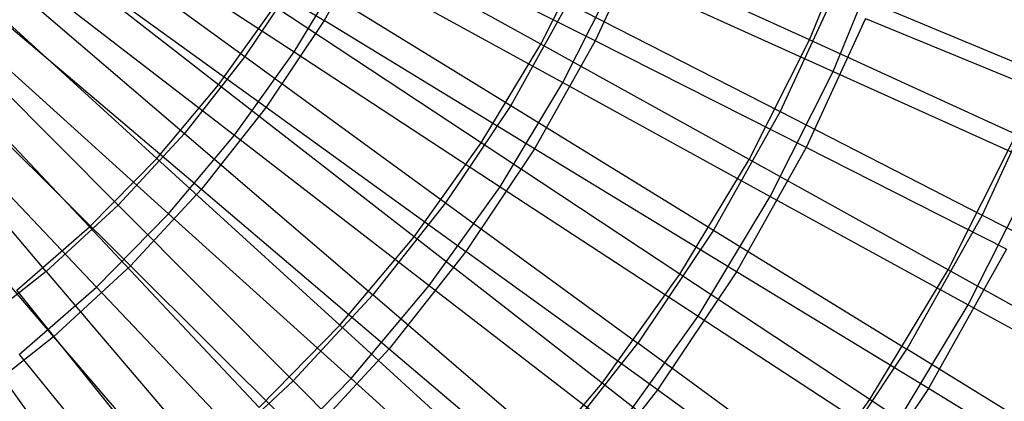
# Model space of a CAD drawing. Extents: x 0.05 to 6.09, y -3 to 3.03.
# Tile 84 of 124: x 3.77 to 4.62, y -0.92 to -0.59. Entities that reach past the tile are written whole.
import ezdxf

# ---------------------------------------------------------------- set-up
doc = ezdxf.new("R2010")
doc.units = 0
doc.header["$MEASUREMENT"] = 0
doc.layers.get('0').update_dxf_attribs({"color": 13, "linetype": 'CONTINUOUS'})

# ---------------------------------------------------------------- blocks, each defined once
blk = doc.blocks.new('GRUPUJ_1')
at = {"color": 0}
for p, q in [((3.79163, 2.52956, 0.22371), (3.98042, 2.41428, 0.31385)), ((3.79163, 2.52956, 0.22371), (3.98042, 2.41428, 0.31385)), ((3.73207, 2.51396, 6.08466), (3.91181, 2.3829, 5.99763)), ((3.73207, 2.51396, 6.08466), (3.91181, 2.3829, 5.99763)), ((3.77, 2.50783, 0.17438), (3.95436, 2.387, 0.26085)), ((3.77, 2.50783, 0.17438), (3.95436, 2.387, 0.26085)), ((4.40082, 2.39742, 5.83273), (4.44473, 2.50489, 5.8324)), ((4.40082, 2.39742, 5.83273), (4.44473, 2.50489, 5.8324)), ((3.88901, 2.35854, 6.05004), (3.71416, 2.49453, 6.13371)), ((3.88901, 2.35854, 6.05004), (3.71416, 2.49453, 6.13371)), ((4.02467, 2.4933, 0.31352), (3.98042, 2.41428, 0.31385)), ((4.02467, 2.4933, 0.31352), (3.98042, 2.41428, 0.31385)), ((4.1682, 2.39375, 5.94915), (3.98054, 2.4977, 6.04936)), ((4.1682, 2.39375, 5.94915), (3.98054, 2.4977, 6.04936)), ((4.21521, 2.39662, 0.4203), (4.02467, 2.4933, 0.31352)), ((4.21521, 2.39662, 0.4203), (4.02467, 2.4933, 0.31352)), ((4.26013, 2.49405, 0.41997), (4.21521, 2.39662, 0.4203)), ((4.26013, 2.49405, 0.41997), (4.21521, 2.39662, 0.4203)), ((4.1682, 2.39375, 5.94915), (4.21309, 2.48314, 5.94882)), ((4.1682, 2.39375, 5.94915), (4.21309, 2.48314, 5.94882)), ((4.40082, 2.39742, 5.83273), (4.21309, 2.48314, 5.94882)), ((4.40082, 2.39742, 5.83273), (4.21309, 2.48314, 5.94882)), ((4.42138, 2.37003, 0.48128), (4.46723, 2.48226, 0.48094)), ((4.42138, 2.37003, 0.48128), (4.46723, 2.48226, 0.48094)), ((3.75094, 2.46867, 0.22401), (3.93011, 2.33898, 0.31422)), ((3.75094, 2.46867, 0.22401), (3.93011, 2.33898, 0.31422)), ((3.69047, 2.46119, 6.08497), (3.85937, 2.31639, 5.99802)), ((3.69047, 2.46119, 6.08497), (3.85937, 2.31639, 5.99802)), ((3.95436, 2.387, 0.26085), (4.00029, 2.46311, 0.26051)), ((3.95436, 2.387, 0.26085), (4.00029, 2.46311, 0.26051)), ((4.00029, 2.46311, 0.26051), (4.18726, 2.36037, 0.36323)), ((4.00029, 2.46311, 0.26051), (4.18726, 2.36037, 0.36323)), ((3.72822, 2.44938, 0.17469), (3.90266, 2.31468, 0.26123)), ((3.72822, 2.44938, 0.17469), (3.90266, 2.31468, 0.26123)), ((3.95886, 2.45333, 5.99728), (3.91181, 2.3829, 5.99763)), ((3.95886, 2.45333, 5.99728), (3.91181, 2.3829, 5.99763)), ((3.95886, 2.45333, 5.99728), (4.14203, 2.34061, 5.89336)), ((3.95886, 2.45333, 5.99728), (4.14203, 2.34061, 5.89336)), ((4.18726, 2.36037, 0.36323), (4.23456, 2.45455, 0.36288)), ((4.18726, 2.36037, 0.36323), (4.23456, 2.45455, 0.36288)), ((4.23456, 2.45455, 0.36288), (4.42138, 2.37003, 0.48128)), ((4.23456, 2.45455, 0.36288), (4.42138, 2.37003, 0.48128)), ((3.83544, 2.29469, 6.05044), (3.67166, 2.44387, 6.13402)), ((3.83544, 2.29469, 6.05044), (3.67166, 2.44387, 6.13402)), ((4.4248, 2.44228, 5.77245), (4.37544, 2.33521, 5.77281)), ((4.4248, 2.44228, 5.77245), (4.37544, 2.33521, 5.77281)), ((4.4248, 2.44228, 5.77245), (4.60626, 2.3667, 5.63673)), ((4.4248, 2.44228, 5.77245), (4.60626, 2.3667, 5.63673)), ((3.88901, 2.35854, 6.05004), (3.93747, 2.42634, 6.04968)), ((3.88901, 2.35854, 6.05004), (3.93747, 2.42634, 6.04968)), ((4.11651, 2.3081, 5.94954), (3.93747, 2.42634, 6.04968)), ((4.11651, 2.3081, 5.94954), (3.93747, 2.42634, 6.04968)), ((4.19169, 2.42928, 5.89299), (4.14203, 2.34061, 5.89336)), ((4.19169, 2.42928, 5.89299), (4.14203, 2.34061, 5.89336)), ((4.19169, 2.42928, 5.89299), (4.37544, 2.33521, 5.77281)), ((4.19169, 2.42928, 5.89299), (4.37544, 2.33521, 5.77281)), ((3.98042, 2.41428, 0.31385), (3.93011, 2.33898, 0.31422)), ((3.98042, 2.41428, 0.31385), (3.93011, 2.33898, 0.31422)), ((4.16279, 2.30301, 0.42069), (3.98042, 2.41428, 0.31385)), ((4.16279, 2.30301, 0.42069), (3.98042, 2.41428, 0.31385)), ((4.44954, 2.41597, 0.54279), (4.39792, 2.30399, 0.54317)), ((4.44954, 2.41597, 0.54279), (4.39792, 2.30399, 0.54317)), ((4.44954, 2.41597, 0.54279), (4.6297, 2.34177, 0.68096)), ((4.44954, 2.41597, 0.54279), (4.6297, 2.34177, 0.68096)), ((3.64487, 2.41186, 6.08531), (3.80188, 2.2542, 5.99844)), ((3.64487, 2.41186, 6.08531), (3.80188, 2.2542, 5.99844)), ((3.7056, 2.41115, 0.22435), (3.87404, 2.26786, 0.31464)), ((3.7056, 2.41115, 0.22435), (3.87404, 2.26786, 0.31464)), ((4.34871, 2.29367, 5.83311), (4.40082, 2.39742, 5.83273)), ((4.34871, 2.29367, 5.83311), (4.40082, 2.39742, 5.83273)), ((4.58005, 2.31551, 5.70146), (4.40082, 2.39742, 5.83273)), ((4.58005, 2.31551, 5.70146), (4.40082, 2.39742, 5.83273)), ((3.77708, 2.23519, 6.05087), (3.62535, 2.39666, 6.13436)), ((3.77708, 2.23519, 6.05087), (3.62535, 2.39666, 6.13436)), ((3.68204, 2.39435, 0.17503), (3.84552, 2.24658, 0.26166)), ((3.68204, 2.39435, 0.17503), (3.84552, 2.24658, 0.26166)), ((4.11651, 2.3081, 5.94954), (4.1682, 2.39375, 5.94915)), ((4.11651, 2.3081, 5.94954), (4.1682, 2.39375, 5.94915)), ((4.21521, 2.39662, 0.4203), (4.16279, 2.30301, 0.42069)), ((4.21521, 2.39662, 0.4203), (4.16279, 2.30301, 0.42069)), ((4.34871, 2.29367, 5.83311), (4.1682, 2.39375, 5.94915)), ((4.34871, 2.29367, 5.83311), (4.1682, 2.39375, 5.94915)), ((4.39792, 2.30399, 0.54317), (4.21521, 2.39662, 0.4203)), ((4.39792, 2.30399, 0.54317), (4.21521, 2.39662, 0.4203)), ((3.91181, 2.3829, 5.99763), (3.85937, 2.31639, 5.99802)), ((3.91181, 2.3829, 5.99763), (3.85937, 2.31639, 5.99802)), ((3.90266, 2.31468, 0.26123), (3.95436, 2.387, 0.26085)), ((3.90266, 2.31468, 0.26123), (3.95436, 2.387, 0.26085)), ((3.91181, 2.3829, 5.99763), (4.08557, 2.2561, 5.89378)), ((3.91181, 2.3829, 5.99763), (4.08557, 2.2561, 5.89378)), ((3.95436, 2.387, 0.26085), (4.13281, 2.27014, 0.36363)), ((3.95436, 2.387, 0.26085), (4.13281, 2.27014, 0.36363)), ((3.73969, 2.19671, 5.9989), (3.59553, 2.36625, 6.08567)), ((3.73969, 2.19671, 5.9989), (3.59553, 2.36625, 6.08567)), ((4.36698, 2.2617, 0.48169), (4.42138, 2.37003, 0.48128)), ((4.36698, 2.2617, 0.48169), (4.42138, 2.37003, 0.48128)), ((4.42138, 2.37003, 0.48128), (4.5996, 2.28947, 0.61476)), ((4.42138, 2.37003, 0.48128), (4.5996, 2.28947, 0.61476)), ((4.60626, 2.3667, 5.63673), (4.55041, 2.24555, 5.63715)), ((4.60626, 2.3667, 5.63673), (4.55041, 2.24555, 5.63715)), ((3.65588, 2.35737, 0.22472), (3.81257, 2.20136, 0.31509)), ((3.65588, 2.35737, 0.22472), (3.81257, 2.20136, 0.31509)), ((3.83544, 2.29469, 6.05044), (3.88901, 2.35854, 6.05004)), ((3.83544, 2.29469, 6.05044), (3.88901, 2.35854, 6.05004)), ((4.05835, 2.22672, 5.94997), (3.88901, 2.35854, 6.05004)), ((4.05835, 2.22672, 5.94997), (3.88901, 2.35854, 6.05004)), ((4.13281, 2.27014, 0.36363), (4.18726, 2.36037, 0.36323)), ((4.13281, 2.27014, 0.36363), (4.18726, 2.36037, 0.36323)), ((4.18726, 2.36037, 0.36323), (4.36698, 2.2617, 0.48169)), ((4.18726, 2.36037, 0.36323), (4.36698, 2.2617, 0.48169)), ((3.63173, 2.34305, 0.17541), (3.78328, 2.18311, 0.26212)), ((3.63173, 2.34305, 0.17541), (3.78328, 2.18311, 0.26212)), ((3.93011, 2.33898, 0.31422), (3.87404, 2.26786, 0.31464)), ((3.93011, 2.33898, 0.31422), (3.87404, 2.26786, 0.31464)), ((3.93011, 2.33898, 0.31422), (4.10319, 2.21381, 0.42113)), ((3.93011, 2.33898, 0.31422), (4.10319, 2.21381, 0.42113)), ((4.14203, 2.34061, 5.89336), (4.08557, 2.2561, 5.89378)), ((4.14203, 2.34061, 5.89336), (4.08557, 2.2561, 5.89378)), ((4.14203, 2.34061, 5.89336), (4.31783, 2.23233, 5.77324)), ((4.14203, 2.34061, 5.89336), (4.31783, 2.23233, 5.77324)), ((4.37544, 2.33521, 5.77281), (4.31783, 2.23233, 5.77324)), ((4.37544, 2.33521, 5.77281), (4.31783, 2.23233, 5.77324)), ((4.37544, 2.33521, 5.77281), (4.55041, 2.24555, 5.63715)), ((4.37544, 2.33521, 5.77281), (4.55041, 2.24555, 5.63715)), ((3.85937, 2.31639, 5.99802), (3.80188, 2.2542, 5.99844)), ((3.85937, 2.31639, 5.99802), (3.80188, 2.2542, 5.99844)), ((3.84552, 2.24658, 0.26166), (3.90266, 2.31468, 0.26123)), ((3.84552, 2.24658, 0.26166), (3.90266, 2.31468, 0.26123)), ((3.85937, 2.31639, 5.99802), (4.02265, 2.17629, 5.89424)), ((3.85937, 2.31639, 5.99802), (4.02265, 2.17629, 5.89424)), ((3.90266, 2.31468, 0.26123), (4.07153, 2.1844, 0.36409)), ((3.90266, 2.31468, 0.26123), (4.07153, 2.1844, 0.36409)), ((4.52106, 2.19804, 5.70189), (4.58005, 2.31551, 5.70146)), ((4.52106, 2.19804, 5.70189), (4.58005, 2.31551, 5.70146)), ((3.60211, 2.30766, 0.22512), (3.74607, 2.13989, 0.31558)), ((3.60211, 2.30766, 0.22512), (3.74607, 2.13989, 0.31558)), ((4.05835, 2.22672, 5.94997), (4.11651, 2.3081, 5.94954)), ((4.05835, 2.22672, 5.94997), (4.11651, 2.3081, 5.94954)), ((4.28873, 2.19427, 5.83356), (4.11651, 2.3081, 5.94954)), ((4.28873, 2.19427, 5.83356), (4.11651, 2.3081, 5.94954)), ((4.39792, 2.30399, 0.54317), (4.33767, 2.19641, 0.54362)), ((4.39792, 2.30399, 0.54317), (4.33767, 2.19641, 0.54362)), ((4.57171, 2.21597, 0.68139), (4.39792, 2.30399, 0.54317)), ((4.57171, 2.21597, 0.68139), (4.39792, 2.30399, 0.54317)), ((4.16279, 2.30301, 0.42069), (4.10319, 2.21381, 0.42113)), ((4.16279, 2.30301, 0.42069), (4.10319, 2.21381, 0.42113)), ((4.33767, 2.19641, 0.54362), (4.16279, 2.30301, 0.42069)), ((4.33767, 2.19641, 0.54362), (4.16279, 2.30301, 0.42069)), ((3.77708, 2.23519, 6.05087), (3.83544, 2.29469, 6.05044)), ((3.77708, 2.23519, 6.05087), (3.83544, 2.29469, 6.05044)), ((3.99405, 2.15009, 5.95045), (3.83544, 2.29469, 6.05044)), ((3.99405, 2.15009, 5.95045), (3.83544, 2.29469, 6.05044)), ((4.28873, 2.19427, 5.83356), (4.34871, 2.29367, 5.83311)), ((4.28873, 2.19427, 5.83356), (4.34871, 2.29367, 5.83311)), ((4.52106, 2.19804, 5.70189), (4.34871, 2.29367, 5.83311)), ((4.52106, 2.19804, 5.70189), (4.34871, 2.29367, 5.83311)), ((4.53842, 2.16765, 0.61521), (4.5996, 2.28947, 0.61476)), ((4.53842, 2.16765, 0.61521), (4.5996, 2.28947, 0.61476)), ((4.07153, 2.1844, 0.36409), (4.13281, 2.27014, 0.36363)), ((4.07153, 2.1844, 0.36409), (4.13281, 2.27014, 0.36363)), ((4.13281, 2.27014, 0.36363), (4.30434, 2.1579, 0.48215)), ((4.13281, 2.27014, 0.36363), (4.30434, 2.1579, 0.48215)), ((3.87404, 2.26786, 0.31464), (3.81257, 2.20136, 0.31509)), ((3.87404, 2.26786, 0.31464), (3.81257, 2.20136, 0.31509)), ((3.87404, 2.26786, 0.31464), (4.03678, 2.12956, 0.42163)), ((3.87404, 2.26786, 0.31464), (4.03678, 2.12956, 0.42163)), ((4.30434, 2.1579, 0.48215), (4.36698, 2.2617, 0.48169)), ((4.30434, 2.1579, 0.48215), (4.36698, 2.2617, 0.48169)), ((4.36698, 2.2617, 0.48169), (4.53842, 2.16765, 0.61521)), ((4.36698, 2.2617, 0.48169), (4.53842, 2.16765, 0.61521)), ((3.73969, 2.19671, 5.9989), (3.80188, 2.2542, 5.99844)), ((3.73969, 2.19671, 5.9989), (3.80188, 2.2542, 5.99844)), ((3.95366, 2.10165, 5.89476), (3.80188, 2.2542, 5.99844)), ((3.95366, 2.10165, 5.89476), (3.80188, 2.2542, 5.99844)), ((4.08557, 2.2561, 5.89378), (4.02265, 2.17629, 5.89424)), ((4.08557, 2.2561, 5.89378), (4.02265, 2.17629, 5.89424)), ((4.08557, 2.2561, 5.89378), (4.25233, 2.1343, 5.77373)), ((4.08557, 2.2561, 5.89378), (4.25233, 2.1343, 5.77373)), ((3.78328, 2.18311, 0.26212), (3.84552, 2.24658, 0.26166)), ((3.78328, 2.18311, 0.26212), (3.84552, 2.24658, 0.26166)), ((3.84552, 2.24658, 0.26166), (4.00378, 2.10366, 0.36459)), ((3.84552, 2.24658, 0.26166), (4.00378, 2.10366, 0.36459)), ((4.55041, 2.24555, 5.63715), (4.48522, 2.12914, 5.63763)), ((4.55041, 2.24555, 5.63715), (4.48522, 2.12914, 5.63763)), ((4.55041, 2.24555, 5.63715), (4.71556, 2.16083, 5.4868)), ((4.55041, 2.24555, 5.63715), (4.71556, 2.16083, 5.4868)), ((3.71428, 2.18038, 6.05134), (3.77708, 2.23519, 6.05087)), ((3.71428, 2.18038, 6.05134), (3.77708, 2.23519, 6.05087)), ((3.92401, 2.07867, 5.95096), (3.77708, 2.23519, 6.05087)), ((3.92401, 2.07867, 5.95096), (3.77708, 2.23519, 6.05087)), ((3.99405, 2.15009, 5.95045), (4.05835, 2.22672, 5.94997)), ((3.99405, 2.15009, 5.95045), (4.05835, 2.22672, 5.94997)), ((4.22122, 2.09982, 5.83406), (4.05835, 2.22672, 5.94997)), ((4.22122, 2.09982, 5.83406), (4.05835, 2.22672, 5.94997)), ((4.31783, 2.23233, 5.77324), (4.25233, 2.1343, 5.77373)), ((4.31783, 2.23233, 5.77324), (4.25233, 2.1343, 5.77373)), ((4.31783, 2.23233, 5.77324), (4.48522, 2.12914, 5.63763)), ((4.31783, 2.23233, 5.77324), (4.48522, 2.12914, 5.63763)), ((4.10319, 2.21381, 0.42113), (4.03678, 2.12956, 0.42163)), ((4.10319, 2.21381, 0.42113), (4.03678, 2.12956, 0.42163)), ((4.26917, 2.09389, 0.54412), (4.10319, 2.21381, 0.42113)), ((4.26917, 2.09389, 0.54412), (4.10319, 2.21381, 0.42113)), ((4.57171, 2.21597, 0.68139), (4.50402, 2.0951, 0.68189)), ((4.57171, 2.21597, 0.68139), (4.50402, 2.0951, 0.68189)), ((3.81257, 2.20136, 0.31509), (3.74607, 2.13989, 0.31558)), ((3.81257, 2.20136, 0.31509), (3.74607, 2.13989, 0.31558)), ((3.81257, 2.20136, 0.31509), (3.96395, 2.05078, 0.42217)), ((3.81257, 2.20136, 0.31509), (3.96395, 2.05078, 0.42217)), ((3.73969, 2.19671, 5.9989), (3.67318, 2.14427, 5.9994)), ((3.73969, 2.19671, 5.9989), (3.67318, 2.14427, 5.9994)), ((3.73969, 2.19671, 5.9989), (3.87903, 2.03266, 5.89531)), ((3.73969, 2.19671, 5.9989), (3.87903, 2.03266, 5.89531)), ((4.22122, 2.09982, 5.83406), (4.28873, 2.19427, 5.83356)), ((4.22122, 2.09982, 5.83406), (4.28873, 2.19427, 5.83356)), ((4.33767, 2.19641, 0.54362), (4.26917, 2.09389, 0.54412)), ((4.33767, 2.19641, 0.54362), (4.26917, 2.09389, 0.54412)), ((4.45314, 2.0855, 5.7024), (4.28873, 2.19427, 5.83356)), ((4.45314, 2.0855, 5.7024), (4.28873, 2.19427, 5.83356)), ((4.50402, 2.0951, 0.68189), (4.33767, 2.19641, 0.54362)), ((4.50402, 2.0951, 0.68189), (4.33767, 2.19641, 0.54362)), ((4.45314, 2.0855, 5.7024), (4.52106, 2.19804, 5.70189)), ((4.45314, 2.0855, 5.7024), (4.52106, 2.19804, 5.70189)), ((4.68426, 2.1074, 5.55624), (4.52106, 2.19804, 5.70189)), ((4.68426, 2.1074, 5.55624), (4.52106, 2.19804, 5.70189)), ((4.00378, 2.10366, 0.36459), (4.07153, 2.1844, 0.36409)), ((4.00378, 2.10366, 0.36459), (4.07153, 2.1844, 0.36409)), ((4.07153, 2.1844, 0.36409), (4.23384, 2.05927, 0.48267)), ((4.07153, 2.1844, 0.36409), (4.23384, 2.05927, 0.48267)), ((3.84864, 2.0129, 5.95152), (3.71428, 2.18038, 6.05134)), ((3.84864, 2.0129, 5.95152), (3.71428, 2.18038, 6.05134)), ((3.7163, 2.12466, 0.26262), (3.78328, 2.18311, 0.26212)), ((3.7163, 2.12466, 0.26262), (3.78328, 2.18311, 0.26212)), ((3.78328, 2.18311, 0.26212), (3.92999, 2.02842, 0.36514)), ((3.78328, 2.18311, 0.26212), (3.92999, 2.02842, 0.36514)), ((3.95366, 2.10165, 5.89476), (4.02265, 2.17629, 5.89424)), ((3.95366, 2.10165, 5.89476), (4.02265, 2.17629, 5.89424)), ((4.17934, 2.04171, 5.77427), (4.02265, 2.17629, 5.89424)), ((4.17934, 2.04171, 5.77427), (4.02265, 2.17629, 5.89424)), ((4.46798, 2.05093, 0.61573), (4.53842, 2.16765, 0.61521)), ((4.46798, 2.05093, 0.61573), (4.53842, 2.16765, 0.61521)), ((4.53842, 2.16765, 0.61521), (4.70062, 2.07876, 0.76305)), ((4.53842, 2.16765, 0.61521), (4.70062, 2.07876, 0.76305)), ((3.92401, 2.07867, 5.95096), (3.99405, 2.15009, 5.95045)), ((3.92401, 2.07867, 5.95096), (3.99405, 2.15009, 5.95045)), ((4.1466, 2.01088, 5.83461), (3.99405, 2.15009, 5.95045)), ((4.1466, 2.01088, 5.83461), (3.99405, 2.15009, 5.95045)), ((4.23384, 2.05927, 0.48267), (4.30434, 2.1579, 0.48215)), ((4.23384, 2.05927, 0.48267), (4.30434, 2.1579, 0.48215)), ((4.30434, 2.1579, 0.48215), (4.46798, 2.05093, 0.61573)), ((4.30434, 2.1579, 0.48215), (4.46798, 2.05093, 0.61573)), ((3.67318, 2.14427, 5.9994), (3.79922, 1.96974, 5.8959)), ((3.67318, 2.14427, 5.9994), (3.79922, 1.96974, 5.8959)), ((3.74607, 2.13989, 0.31558), (3.67495, 2.08382, 0.31611)), ((3.74607, 2.13989, 0.31558), (3.67495, 2.08382, 0.31611)), ((3.74607, 2.13989, 0.31558), (3.88517, 1.97795, 0.42275)), ((3.74607, 2.13989, 0.31558), (3.88517, 1.97795, 0.42275)), ((4.17934, 2.04171, 5.77427), (4.25233, 2.1343, 5.77373)), ((4.17934, 2.04171, 5.77427), (4.25233, 2.1343, 5.77373)), ((4.4111, 2.01822, 5.63818), (4.25233, 2.1343, 5.77373)), ((4.4111, 2.01822, 5.63818), (4.25233, 2.1343, 5.77373)), ((3.7163, 2.12466, 0.26262), (3.85058, 1.95912, 0.36573)), ((3.7163, 2.12466, 0.26262), (3.85058, 1.95912, 0.36573)), ((4.03678, 2.12956, 0.42163), (3.96395, 2.05078, 0.42217)), ((4.03678, 2.12956, 0.42163), (3.96395, 2.05078, 0.42217)), ((4.03678, 2.12956, 0.42163), (4.19283, 1.99705, 0.54469)), ((4.03678, 2.12956, 0.42163), (4.19283, 1.99705, 0.54469)), ((4.4111, 2.01822, 5.63818), (4.48522, 2.12914, 5.63763)), ((4.4111, 2.01822, 5.63818), (4.48522, 2.12914, 5.63763)), ((4.64321, 2.03165, 5.48733), (4.48522, 2.12914, 5.63763)), ((4.64321, 2.03165, 5.48733), (4.48522, 2.12914, 5.63763)), ((3.95366, 2.10165, 5.89476), (3.87903, 2.03266, 5.89531)), ((3.95366, 2.10165, 5.89476), (3.87903, 2.03266, 5.89531)), ((3.92999, 2.02842, 0.36514), (4.00378, 2.10366, 0.36459)), ((3.92999, 2.02842, 0.36514), (4.00378, 2.10366, 0.36459)), ((3.95366, 2.10165, 5.89476), (4.09931, 1.95513, 5.77486)), ((3.95366, 2.10165, 5.89476), (4.09931, 1.95513, 5.77486)), ((4.00378, 2.10366, 0.36459), (4.15592, 1.96641, 0.48325)), ((4.00378, 2.10366, 0.36459), (4.15592, 1.96641, 0.48325)), ((4.1466, 2.01088, 5.83461), (4.22122, 2.09982, 5.83406)), ((4.1466, 2.01088, 5.83461), (4.22122, 2.09982, 5.83406)), ((4.37671, 1.97856, 5.70297), (4.22122, 2.09982, 5.83406)), ((4.37671, 1.97856, 5.70297), (4.22122, 2.09982, 5.83406)), ((4.26917, 2.09389, 0.54412), (4.19283, 1.99705, 0.54469)), ((4.26917, 2.09389, 0.54412), (4.19283, 1.99705, 0.54469)), ((4.42706, 1.97992, 0.68247), (4.26917, 2.09389, 0.54412)), ((4.42706, 1.97992, 0.68247), (4.26917, 2.09389, 0.54412)), ((4.50402, 2.0951, 0.68189), (4.42706, 1.97992, 0.68247)), ((4.50402, 2.0951, 0.68189), (4.42706, 1.97992, 0.68247)), ((4.66086, 1.99969, 0.83471), (4.50402, 2.0951, 0.68189)), ((4.66086, 1.99969, 0.83471), (4.50402, 2.0951, 0.68189)), ((4.37671, 1.97856, 5.70297), (4.45314, 2.0855, 5.7024)), ((4.37671, 1.97856, 5.70297), (4.45314, 2.0855, 5.7024)), ((4.60882, 1.9824, 5.5568), (4.45314, 2.0855, 5.7024)), ((4.60882, 1.9824, 5.5568), (4.45314, 2.0855, 5.7024))]:
    blk.add_line(p, q, dxfattribs=at)

msp = doc.modelspace()

# ---------------------------------------------------------------- block references
at = {"color": 0}
msp.add_blockref('GRUPUJ_1', (0.05452, -3.0046, 0.05645), dxfattribs=at)

doc.saveas('drawing.dxf')
